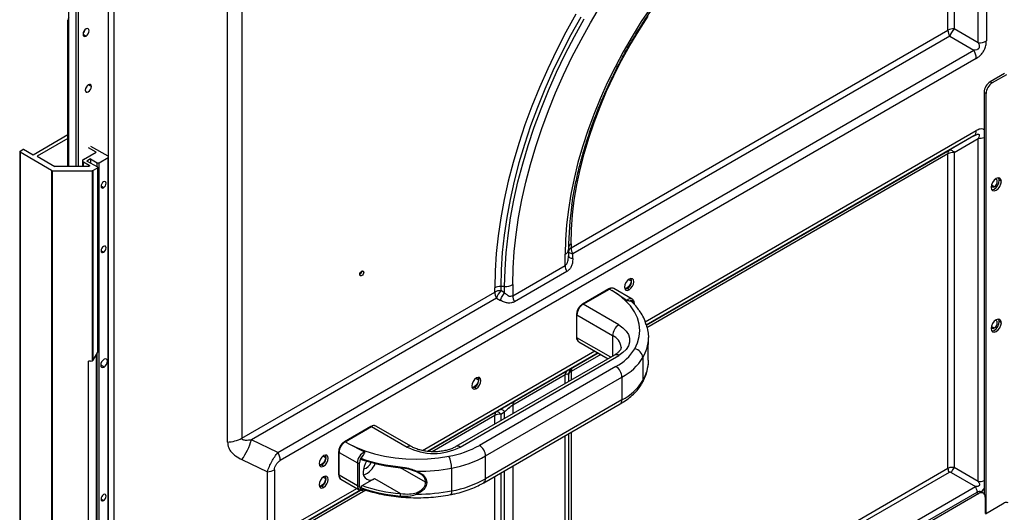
# Model space of a CAD drawing. Header units: millimetres. Extents: x 0 to 1118, y 0 to 864.
# Tile 169 of 256: x 865 to 922, y 638 to 666. Entities that reach past the tile are written whole.
import ezdxf

# ---------------------------------------------------------------- set-up
doc = ezdxf.new("R2010")
doc.units = ezdxf.units.MM

msp = doc.modelspace()

# ---------------------------------------------------------------- linework, layer by layer
at = {"color": 7, "linetype": 'Continuous', "lineweight": 25}
for p, q in [((920.5498, 690.4494), (920.5498, 665.2052)), ((920.0784, 665.0925), (920.0784, 690.3366)), ((918.3225, 665.8176), (918.3225, 679.4967)), ((918.676, 679.5812), (918.676, 665.9022)), ((867.47, 657.9376), (867.47, 671.4108)), ((876.6397, 642.0093), (876.6397, 667.9313)), ((877.4663, 668.1538), (877.4663, 642.2318)), ((867.4129, 657.9376), (867.4129, 666.409)), ((896.5183, 653.2303), (918.3225, 665.8176)), ((918.426, 665.4692), (896.6219, 652.8819)), ((918.426, 665.4692), (919.8284, 664.6594)), ((920.0784, 665.0925), (918.676, 665.9022)), ((879.5592, 641.4125), (919.8284, 664.6594)), ((919.9665, 664.1948), (879.6972, 640.9479)), ((921.592, 663.3173), (920.767, 662.8411)), ((921.7098, 663.2493), (920.8849, 662.7731)), ((920.8849, 662.7731), (920.767, 662.8411)), ((920.5313, 662.1607), (920.4135, 662.2287)), ((920.4135, 662.2287), (920.4135, 639.0197)), ((920.5313, 637.8822), (920.5313, 662.1607)), ((867.4129, 659.7677), (865.3917, 658.6009)), ((919.8284, 659.7135), (918.426, 658.9038)), ((919.858, 659.734), (919.9168, 659.7601)), ((867.4129, 659.5636), (865.6274, 658.5329)), ((918.676, 658.7594), (920.0784, 659.5691)), ((920.0784, 639.7243), (920.0784, 659.5691)), ((864.6189, 658.7948), (864.6189, 574.3101)), ((864.6434, 658.8288), (864.7966, 658.9173)), ((866.4574, 657.7136), (864.6434, 658.7608)), ((864.6434, 658.7608), (864.6434, 574.2761)), ((865.3917, 658.6009), (864.8437, 658.9173)), ((868.3085, 658.3458), (869.0392, 658.7676)), ((869.0392, 658.7676), (868.6032, 659.0193)), ((869.7345, 658.5295), (868.7446, 659.101)), ((918.3225, 640.4893), (918.3225, 658.6749)), ((918.676, 658.7594), (918.676, 640.534)), ((865.6274, 658.5329), (866.6586, 657.9376)), ((868.2597, 658.2778), (868.2597, 657.9376)), ((868.3085, 658.2097), (868.6377, 658.0197)), ((868.721, 658.3798), (868.5089, 658.2574)), ((869.1335, 657.8968), (868.5089, 658.2574)), ((868.721, 658.3798), (869.0981, 658.1621)), ((868.721, 658.3798), (868.721, 658.1349)), ((869.216, 658.1621), (869.7345, 658.4615)), ((869.216, 573.6774), (869.216, 658.1621)), ((869.7345, 573.9767), (869.7345, 658.4615)), ((869.7589, 574.0107), (869.7589, 658.4955)), ((866.4574, 657.7136), (866.4574, 573.2288)), ((866.5163, 657.6995), (868.8043, 657.6995)), ((866.5163, 573.2147), (866.5163, 657.6995)), ((868.5787, 657.9376), (866.6586, 657.9376)), ((868.8043, 657.6995), (868.8043, 646.6964)), ((869.1335, 657.8696), (868.8633, 657.7136)), ((868.8633, 646.7464), (868.8633, 657.7136)), ((869.1335, 647.2144), (869.1335, 657.8696)), ((869.1432, 647.2486), (869.1432, 657.8832)), ((921.4152, 657.0749), (921.2974, 657.143)), ((896.5183, 653.4695), (896.5183, 653.2303)), ((896.1766, 652.2166), (896.1766, 652.864)), ((896.3719, 653.1362), (896.3719, 652.7677)), ((896.6219, 652.6234), (896.6219, 652.8819)), ((896.3645, 652.6818), (896.3719, 652.7677)), ((896.3719, 652.7677), (896.3792, 652.7492)), ((893.1494, 650.469), (896.1766, 652.2166)), ((896.2801, 651.8681), (893.253, 650.1206)), ((877.4663, 642.2318), (892.1006, 650.6801)), ((892.1006, 650.6801), (892.1006, 650.9192)), ((892.678, 651.0038), (892.4542, 651.0038)), ((892.4542, 651.0038), (892.4542, 650.7646)), ((892.678, 650.6353), (892.4542, 650.7646)), ((892.678, 650.6353), (892.678, 651.0038)), ((893.1494, 651.1165), (893.1494, 650.469)), ((898.7061, 650.8609), (897.174, 649.9765)), ((897.2157, 649.9723), (898.7477, 650.8568)), ((898.7477, 650.8568), (898.8851, 650.7775)), ((899.746, 650.202), (898.8851, 650.7775)), ((900.0584, 650.2692), (898.9977, 650.8815)), ((899.8791, 650.8158), (899.7613, 650.8839)), ((892.2042, 650.3316), (878.0223, 642.1446)), ((892.2042, 650.3316), (892.428, 650.2023)), ((900.1864, 649.9542), (900.1864, 650.0063)), ((899.2781, 648.7817), (897.2157, 649.9723)), ((896.8377, 649.394), (896.8377, 648.0739)), ((896.8621, 649.36), (898.9245, 648.1694)), ((896.8621, 648.0399), (896.8621, 649.36)), ((921.4152, 648.9095), (921.2974, 648.9775)), ((896.9657, 647.811), (898.6667, 646.829)), ((868.8633, 646.7464), (869.1335, 647.2144)), ((868.7067, 646.6842), (868.6032, 646.6842)), ((868.6032, 628.9182), (868.6032, 646.6842)), ((868.7067, 646.6842), (868.8043, 646.6964)), ((869.0392, 647.0511), (869.0392, 628.7825)), ((899.0281, 647.0376), (889.8593, 641.7446)), ((890.1092, 641.7198), (899.2781, 647.0129)), ((900.6764, 646.8929), (900.6764, 645.5728)), ((899.1127, 646.3732), (891.2174, 641.8153)), ((893.253, 644.3718), (896.2801, 646.1193)), ((896.6219, 646.3165), (896.6219, 646.3165)), ((891.5709, 641.2029), (899.4663, 645.7608)), ((896.1766, 645.8904), (893.1494, 644.1429)), ((896.3719, 645.8835), (896.3719, 645.5042)), ((899.4663, 645.7608), (899.4663, 644.4407)), ((891.0403, 645.1009), (890.9224, 645.1689)), ((899.4663, 644.4407), (891.5709, 639.8828)), ((888.2228, 641.4678), (892.2042, 643.7662)), ((891.4673, 639.6539), (899.3627, 644.2118)), ((892.428, 643.8955), (892.2042, 643.7662)), ((892.4542, 643.6219), (892.678, 643.7511)), ((884.9411, 642.9145), (883.409, 642.0301)), ((883.4507, 642.026), (884.9827, 642.9104)), ((884.9827, 642.9104), (887.0451, 641.7198)), ((887.2951, 641.7446), (885.2327, 642.9352)), ((879.5592, 641.4125), (878.0223, 642.1446)), ((883.5881, 641.9466), (883.4507, 642.026)), ((896.3719, 642.4852), (896.3719, 627.3996)), ((883.5881, 641.9466), (884.5738, 641.4433)), ((877.4719, 640.9928), (878.9478, 640.2897)), ((883.0727, 641.4476), (883.0727, 640.1275)), ((883.0971, 641.4136), (884.1578, 640.8013)), ((883.0971, 640.0935), (883.0971, 641.4136)), ((891.5709, 639.8828), (891.5709, 641.2029)), ((879.3611, 640.401), (879.3611, 636.9306)), ((882.2014, 640.6107), (882.0836, 640.6788)), ((884.1578, 640.8013), (884.1578, 639.4812)), ((884.2756, 639.4812), (884.2756, 640.8013)), ((886.6395, 640.5825), (886.9255, 640.5415)), ((889.6099, 640.5043), (889.6099, 639.1842)), ((896.5183, 627.902), (918.3225, 640.4893)), ((920.0784, 639.7243), (918.676, 640.534)), ((878.9478, 636.8193), (878.9478, 640.2897)), ((884.1578, 639.4812), (883.0971, 640.0935)), ((883.2007, 639.8646), (884.2613, 639.2523)), ((884.4421, 639.4889), (885.1477, 639.8962)), ((885.1477, 639.8962), (886.651, 639.0284)), ((887.7466, 640.1958), (887.571, 640.2914)), ((918.3915, 640.257), (896.5873, 627.6697)), ((918.5094, 640.2453), (919.9117, 639.4356)), ((878.0223, 635.5792), (884.3418, 639.2274)), ((879.139, 615.898), (919.9117, 639.4356)), ((882.2014, 639.3859), (882.0836, 639.454)), ((920.001, 639.1002), (884.3982, 618.5472)), ((920.1189, 639.0322), (884.516, 618.4791)), ((920.001, 639.1002), (920.1189, 639.0322)), ((920.3688, 639.057), (920.251, 639.125)), ((920.4724, 638.828), (920.4724, 637.8754)), ((920.496, 637.8618), (921.5802, 638.4877))]:
    msp.add_line(p, q, dxfattribs=at)
at = {"color": 8, "linetype": 'Continuous', "lineweight": 25}
for p, q in [((867.8825, 657.9376), (867.8825, 672.7376)), ((868.0004, 672.7376), (868.0004, 657.9376)), ((870.072, 671.7234), (870.072, 567.4487)), ((869.762, 567.3382), (869.762, 671.64)), ((867.4129, 666.409), (867.47, 666.376)), ((868.285, 665.5857), (868.4617, 665.4836)), ((868.7664, 662.5648), (868.5896, 662.6669)), ((900.8138, 648.9621), (919.9665, 660.0187)), ((919.8284, 659.7135), (900.8722, 648.7703)), ((900.8722, 648.7702), (918.426, 658.9038)), ((918.3225, 658.6749), (900.9077, 648.6216)), ((868.3085, 657.9376), (868.3085, 658.2097)), ((868.6377, 657.9517), (868.6377, 658.0197)), ((869.0981, 657.9172), (869.0981, 658.1621)), ((921.0027, 656.7687), (920.8435, 656.8606)), ((869.4753, 656.7127), (869.3279, 656.7978)), ((869.4753, 652.9839), (869.3279, 653.0689)), ((884.5219, 651.8244), (884.4099, 651.8891)), ((899.8511, 651.4104), (899.997, 651.3261)), ((920.8435, 648.6952), (921.0027, 648.6033)), ((898.8132, 646.9136), (896.8621, 648.0399)), ((898.9245, 648.1694), (898.9245, 646.9778)), ((869.0981, 628.7485), (869.0981, 647.1532)), ((887.9176, 641.5173), (897.8927, 647.2758)), ((898.088, 647.1631), (888.2226, 641.4679)), ((896.6219, 646.3165), (898.0882, 647.163)), ((898.2346, 647.0784), (896.5183, 646.0876)), ((869.4988, 646.3427), (869.3044, 646.4549)), ((896.5183, 646.0876), (896.5183, 645.5888)), ((891.0122, 645.6954), (891.1581, 645.6112)), ((896.1766, 645.3915), (896.1766, 645.8904)), ((892.678, 643.3718), (892.678, 643.7511)), ((893.1494, 644.1429), (893.1494, 643.6439)), ((892.1006, 643.5373), (888.483, 641.4489)), ((892.1006, 643.0385), (892.1006, 643.5373)), ((892.4542, 643.6219), (892.4542, 643.2426)), ((896.1766, 626.8883), (896.1766, 642.3725)), ((896.5183, 642.5697), (896.5183, 627.902)), ((882.1734, 641.2053), (882.3193, 641.121)), ((888.1044, 639.6862), (886.6507, 640.5254)), ((892.678, 625.2672), (892.678, 640.3528)), ((893.1494, 640.6249), (893.1494, 625.1407)), ((882.1734, 639.9804), (882.3193, 639.8962)), ((892.1006, 625.3517), (892.1006, 640.0195)), ((892.4542, 640.2236), (892.4542, 625.3964)), ((884.645, 639.2333), (877.4663, 635.0891)), ((884.3417, 639.2275), (879.5592, 636.4666)), ((879.6972, 636.7718), (884.1277, 639.3294)), ((869.4753, 638.6264), (869.3279, 638.7114))]:
    msp.add_line(p, q, dxfattribs=at)
at = {"color": 7, "linetype": 'Continuous', "lineweight": 25, "flags": 128}
for points in [[(893.1494, 651.1165), (893.1705, 652.057), (893.2336, 653.0192), (893.3386, 654.0006), (893.4851, 654.9983), (893.6728, 656.0097), (893.9013, 657.032), (894.1697, 658.0624), (894.4775, 659.098), (894.8237, 660.1361), (895.2074, 661.1737), (895.6276, 662.2081), (896.0831, 663.2365), (896.5727, 664.2558), (897.095, 665.2635), (897.6486, 666.2567), (898.2319, 667.2328)], [(901.1452, 667.1568), (900.5824, 666.318), (900.0465, 665.4579), (899.5391, 664.5792), (899.0622, 663.6849), (898.6172, 662.7781), (898.2057, 661.8619), (897.829, 660.9393), (897.4885, 660.0135), (897.1853, 659.0876), (896.9204, 658.1647), (896.6947, 657.248), (896.5091, 656.3406), (896.364, 655.4454), (896.26, 654.5656), (896.1975, 653.7042), (896.1766, 652.864)], [(896.8034, 666.7447), (896.2248, 665.7066), (895.6788, 664.6533), (895.1671, 663.5878), (894.691, 662.5129), (894.2518, 661.4317), (893.8507, 660.3471), (893.4888, 659.262), (893.1671, 658.1795), (892.8865, 657.1024), (892.6477, 656.0339), (892.4515, 654.9767), (892.2983, 653.9338), (892.1886, 652.9081), (892.1226, 651.9023), (892.1006, 650.9192)], [(897.0837, 666.5829), (896.5141, 665.5609), (895.9767, 664.524), (895.4729, 663.475), (895.0042, 662.4169), (894.5718, 661.3525), (894.177, 660.2848), (893.8207, 659.2166), (893.504, 658.151), (893.2278, 657.0907), (892.9928, 656.0388), (892.7996, 654.9981), (892.6488, 653.9714), (892.5408, 652.9617), (892.4758, 651.9715), (892.4542, 651.0038)], [(896.5183, 653.4695), (896.5395, 654.2932), (896.6032, 655.1385), (896.7089, 656.0022), (896.8565, 656.8811), (897.0453, 657.7721), (897.2746, 658.672), (897.5437, 659.5773), (897.8514, 660.4849), (898.1968, 661.3914), (898.5785, 662.2936), (898.9952, 663.188), (899.4453, 664.0715), (899.9272, 664.9408), (900.4391, 665.7928), (900.9792, 666.6244)], [(892.678, 651.0038), (892.6995, 651.9647), (892.764, 652.9478), (892.8713, 653.9504), (893.021, 654.9698), (893.2128, 656.0031), (893.4462, 657.0476), (893.7204, 658.1004), (894.0349, 659.1585), (894.3886, 660.2191), (894.7807, 661.2793), (895.21, 662.3361), (895.6754, 663.3867), (896.1756, 664.4282), (896.7092, 665.4578), (897.2748, 666.4726)], [(868.4617, 665.8919), (868.3941, 665.8373), (868.3367, 665.76), (868.2984, 665.6716), (868.285, 665.5857), (868.2984, 665.5154), (868.3367, 665.4713), (868.3941, 665.4601), (868.4617, 665.4836)], [(868.3856, 665.828), (868.351, 665.7517), (868.3022, 665.6836)], [(868.4617, 665.4836), (868.5294, 665.5382), (868.5867, 665.6156), (868.6251, 665.7039), (868.6385, 665.7898), (868.6251, 665.8602), (868.5867, 665.9043), (868.5294, 665.9154), (868.4617, 665.8919)], [(868.7664, 662.5648), (868.7529, 662.6352), (868.7146, 662.6793), (868.6573, 662.6904), (868.5896, 662.6669), (868.522, 662.6123), (868.4646, 662.535), (868.4263, 662.4466), (868.4128, 662.3607)], [(868.4128, 662.3607), (868.4263, 662.2904), (868.4646, 662.2463), (868.522, 662.2351), (868.5896, 662.2587), (868.6573, 662.3132), (868.7146, 662.3906), (868.7529, 662.4789), (868.7664, 662.5648)], [(868.5135, 662.603), (868.4789, 662.5267), (868.4301, 662.4586)], [(918.426, 658.9038), (918.447, 658.911), (918.4719, 658.9106), (918.5003, 658.9027), (918.5317, 658.8874), (918.5656, 658.865), (918.6013, 658.8359), (918.6384, 658.8005), (918.676, 658.7594)], [(868.6377, 658.0197), (868.6522, 658.0084), (868.6605, 657.9951), (868.6617, 657.981), (868.6557, 657.9673), (868.6432, 657.9552), (868.625, 657.9457), (868.6029, 657.9397), (868.5787, 657.9376)], [(869.4753, 657.053), (869.4189, 657.0075), (869.3711, 656.943), (869.3392, 656.8694), (869.3279, 656.7978), (869.3392, 656.7392), (869.3711, 656.7024), (869.4189, 656.6931), (869.4753, 656.7127)], [(869.4753, 656.7127), (869.5316, 656.7582), (869.5794, 656.8227), (869.6114, 656.8963), (869.6226, 656.9679), (869.6114, 657.0265), (869.5794, 657.0633), (869.5316, 657.0726), (869.4753, 657.053)], [(921.4152, 657.0749), (921.3928, 657.1922), (921.3289, 657.2657), (921.2333, 657.2843), (921.1206, 657.2451), (921.0078, 657.1541), (920.9123, 657.0251), (920.8484, 656.8779), (920.826, 656.7348)], [(920.826, 656.7348), (920.8484, 656.6175), (920.9123, 656.544), (921.0078, 656.5254), (921.1206, 656.5646), (921.2333, 656.6556), (921.3289, 656.7845), (921.3928, 656.9318), (921.4152, 657.0749)], [(920.8619, 656.5927), (920.89, 656.5935), (921.0027, 656.6326), (921.1155, 656.7236), (921.2111, 656.8526), (921.2749, 656.9998), (921.2974, 657.143)], [(921.0027, 656.7687), (921.0704, 656.8233), (921.1277, 656.9007), (921.1661, 656.989), (921.1795, 657.0749), (921.1661, 657.1453), (921.1277, 657.1894), (921.0704, 657.2005), (921.054, 657.1978)], [(921.2974, 657.143), (921.2749, 657.2602), (921.2615, 657.285)], [(920.8336, 656.816), (920.8394, 656.8005), (920.8777, 656.7564), (920.9351, 656.7452), (921.0027, 656.7687)], [(869.4753, 653.3241), (869.4189, 653.2786), (869.3711, 653.2141), (869.3392, 653.1405), (869.3279, 653.0689), (869.3392, 653.0103), (869.3711, 652.9736), (869.4189, 652.9643), (869.4753, 652.9839)], [(869.4753, 652.9839), (869.5316, 653.0294), (869.5794, 653.0938), (869.6114, 653.1674), (869.6226, 653.239), (869.6114, 653.2976), (869.5794, 653.3344), (869.5316, 653.3437), (869.4753, 653.3241)], [(896.6219, 652.8819), (896.5675, 652.894), (896.5183, 652.9084), (896.4752, 652.9247), (896.4388, 652.9429), (896.4099, 652.9624), (896.3889, 652.9831), (896.3761, 653.0045), (896.3719, 653.0262)], [(884.298, 651.6952), (884.3065, 651.7496), (884.3308, 651.8055), (884.3671, 651.8545), (884.41, 651.8891), (884.4528, 651.904), (884.4891, 651.8969), (884.5134, 651.869), (884.5219, 651.8244)], [(884.5219, 651.8244), (884.5134, 651.77), (884.4891, 651.7141), (884.4528, 651.6651), (884.41, 651.6305), (884.3671, 651.6156), (884.3308, 651.6227), (884.3065, 651.6506), (884.298, 651.6952)], [(899.8791, 651.4282), (899.7776, 651.3464), (899.6916, 651.2303), (899.6341, 651.0978), (899.6139, 650.969), (899.6341, 650.8634), (899.6916, 650.7973), (899.7776, 650.7806), (899.8791, 650.8158)], [(899.997, 651.3261), (899.979, 651.2116), (899.9279, 651.0938), (899.8514, 650.9907), (899.7613, 650.9179), (899.6711, 650.8865), (899.6245, 650.8894)], [(899.8791, 650.8158), (899.9806, 650.8977), (900.0666, 651.0138), (900.1241, 651.1463), (900.1443, 651.2751), (900.1241, 651.3806), (900.0666, 651.4468), (899.9806, 651.4635), (899.8791, 651.4282)], [(899.9532, 651.4588), (899.979, 651.4199), (899.997, 651.3261)], [(900.2018, 647.3921), (900.3679, 647.7436), (900.4672, 648.1034), (900.4985, 648.4672), (900.4616, 648.8309), (900.3569, 649.1902), (900.1855, 649.5409), (899.9495, 649.8788), (899.6517, 650.2), (899.2955, 650.5007), (898.8851, 650.7775)], [(899.7613, 650.8839), (899.6598, 650.8486), (899.6422, 650.8477)], [(900.1619, 649.9723), (900.158, 650.0258), (900.1461, 650.0732), (900.1267, 650.1133), (900.1002, 650.145), (900.0675, 650.1674), (900.0293, 650.1799), (899.9868, 650.1822), (899.941, 650.1741)], [(921.4152, 648.9095), (921.3928, 649.0268), (921.3289, 649.1003), (921.2333, 649.1188), (921.1206, 649.0797), (921.0078, 648.9887), (920.9123, 648.8597), (920.8484, 648.7125), (920.826, 648.5693)], [(920.826, 648.5693), (920.8484, 648.4521), (920.9123, 648.3786), (921.0078, 648.36), (921.1206, 648.3992), (921.2333, 648.4902), (921.3289, 648.6191), (921.3928, 648.7664), (921.4152, 648.9095)], [(920.8619, 648.4273), (920.89, 648.428), (921.0027, 648.4672), (921.1155, 648.5582), (921.2111, 648.6872), (921.2749, 648.8344), (921.2974, 648.9775)], [(921.0027, 648.6033), (921.0704, 648.6579), (921.1277, 648.7353), (921.1661, 648.8236), (921.1795, 648.9095), (921.1661, 648.9799), (921.1277, 649.024), (921.0704, 649.0351), (921.054, 649.0324)], [(921.2974, 648.9775), (921.2749, 649.0948), (921.2615, 649.1196)], [(899.2781, 648.7818), (899.5208, 648.6147), (899.7097, 648.4259), (899.8388, 648.221), (899.9044, 648.0063), (899.9044, 647.7883), (899.8388, 647.5736), (899.7097, 647.3687), (899.5208, 647.1799), (899.2781, 647.0129)], [(920.8336, 648.6506), (920.8394, 648.6351), (920.8777, 648.591), (920.9351, 648.5798), (921.0027, 648.6033)], [(869.4988, 646.7918), (869.4244, 646.7317), (869.3613, 646.6466), (869.3192, 646.5494), (869.3044, 646.455), (869.3192, 646.3776), (869.3613, 646.3291), (869.4244, 646.3168), (869.4988, 646.3427)], [(869.4988, 646.3427), (869.5732, 646.4027), (869.6363, 646.4878), (869.6785, 646.585), (869.6933, 646.6795), (869.6785, 646.7569), (869.6363, 646.8054), (869.5732, 646.8176), (869.4988, 646.7918)], [(891.0403, 645.7133), (890.9388, 645.6314), (890.8528, 645.5154), (890.7953, 645.3828), (890.7751, 645.254), (890.7953, 645.1485), (890.8528, 645.0823), (890.9388, 645.0656), (891.0403, 645.1009)], [(891.1581, 645.6112), (891.1402, 645.4967), (891.0891, 645.3789), (891.0126, 645.2757), (890.9224, 645.2029), (890.8322, 645.1716), (890.7857, 645.1745)], [(891.0403, 645.1009), (891.1417, 645.1828), (891.2278, 645.2988), (891.2852, 645.4313), (891.3054, 645.5602), (891.2852, 645.6657), (891.2278, 645.7318), (891.1417, 645.7486), (891.0403, 645.7133)], [(891.1144, 645.7439), (891.1402, 645.705), (891.1581, 645.6112)], [(890.9224, 645.1689), (890.8209, 645.1336), (890.8034, 645.1328)], [(892.2042, 643.7662), (892.2251, 643.7734), (892.25, 643.773), (892.2784, 643.7652), (892.3098, 643.7499), (892.3437, 643.7275), (892.3795, 643.6983), (892.4165, 643.6629), (892.4542, 643.6219)], [(883.5881, 641.9466), (884.0675, 641.7097), (884.5885, 641.5041), (885.1449, 641.3322), (885.7302, 641.1959), (886.3376, 641.097), (886.9599, 641.0365), (887.59, 641.0152), (888.2203, 641.0334), (888.8435, 641.0907), (889.4524, 641.1865)], [(882.2014, 641.2231), (882.1, 641.1413), (882.0139, 641.0252), (881.9565, 640.8927), (881.9363, 640.7639), (881.9565, 640.6583), (882.0139, 640.5922), (882.1, 640.5755), (882.2014, 640.6107)], [(882.3193, 641.121), (882.3013, 641.0065), (882.2502, 640.8887), (882.1738, 640.7856), (882.0836, 640.7128), (881.9934, 640.6814), (881.9468, 640.6843)], [(882.2014, 640.6107), (882.3029, 640.6926), (882.3889, 640.8087), (882.4464, 640.9412), (882.4666, 641.07), (882.4464, 641.1755), (882.3889, 641.2417), (882.3029, 641.2584), (882.2014, 641.2231)], [(882.2755, 641.2537), (882.3013, 641.2148), (882.3193, 641.121)], [(882.0836, 640.6788), (881.9821, 640.6435), (881.9645, 640.6426)], [(882.2014, 639.9983), (882.1, 639.9164), (882.0139, 639.8004), (881.9565, 639.6679), (881.9363, 639.5391), (881.9565, 639.4335), (882.0139, 639.3674), (882.1, 639.3507), (882.2014, 639.3859)], [(882.3193, 639.8962), (882.3013, 639.7817), (882.2502, 639.6639), (882.1738, 639.5608), (882.0836, 639.488), (881.9934, 639.4566), (881.9468, 639.4595)], [(882.2014, 639.3859), (882.3029, 639.4678), (882.3889, 639.5839), (882.4464, 639.7164), (882.4666, 639.8452), (882.4464, 639.9507), (882.3889, 640.0169), (882.3029, 640.0336), (882.2014, 639.9983)], [(882.2755, 640.0289), (882.3013, 639.99), (882.3193, 639.8962)], [(882.0836, 639.454), (881.9821, 639.4187), (881.9622, 639.4179)], [(884.2756, 639.4812), (884.2796, 639.4277), (884.2915, 639.3803), (884.3109, 639.3402), (884.3373, 639.3085), (884.3701, 639.2861), (884.4082, 639.2736), (884.4508, 639.2713), (884.4966, 639.2794)], [(869.4753, 638.9666), (869.4189, 638.9211), (869.3711, 638.8566), (869.3392, 638.783), (869.3279, 638.7114), (869.3392, 638.6528), (869.3711, 638.616), (869.4189, 638.6068), (869.4753, 638.6264)], [(869.4753, 638.6264), (869.5316, 638.6718), (869.5794, 638.7363), (869.6114, 638.8099), (869.6226, 638.8815), (869.6114, 638.9401), (869.5794, 638.9769), (869.5316, 638.9862), (869.4753, 638.9666)]]:
    msp.add_lwpolyline(points, dxfattribs=at)
at = {"color": 8, "linetype": 'Continuous', "lineweight": 25, "flags": 128}
msp.add_lwpolyline([(889.6099, 639.1842), (889.6069, 639.1098), (889.5979, 639.0488), (889.5833, 639.0036), (889.5638, 638.9758), (889.5465, 638.9671)], dxfattribs=at)
at = {"color": 7, "linetype": 'Continuous', "lineweight": 25}
for centre, radius, start, end in [((867.6685, 666.3971), 0.2559, 140.84809, 177.33499), ((918.6616, 665.1809), 0.7215, 88.8559, 118.04024), ((919.0435, 665.8423), 0.7214, 181.9565, 211.14373), ((919.7404, 664.999), 1.3959, 139.68312, 160.31688), ((920.0976, 666.0542), 0.9619, 268.8559, 298.04024), ((919.0052, 664.162), 0.9619, 1.9565, 31.14373), ((921.1811, 662.1938), 0.7684, 122.60548, 177.39452), ((921.2989, 662.1258), 0.7684, 122.60548, 177.39452), ((919.6327, 659.9859), 0.3354, 305.69804, 5.62038), ((864.6563, 658.7948), 0.0364, 110.78342, 249.21658), ((864.8201, 658.8718), 0.0512, 62.60967, 117.39033), ((918.5728, 658.6995), 0.2515, 125.69804, 185.62038), ((918.6616, 658.0381), 0.7215, 88.8559, 118.04024), ((868.3343, 658.2778), 0.0728, 110.78342, 249.21658), ((869.1571, 658.2758), 0.1281, 242.60967, 297.39033), ((869.7216, 658.4955), 0.0364, 290.78342, 69.21658), ((866.5139, 657.8197), 0.1202, 241.95976, 271.1441), ((868.8067, 657.8197), 0.1202, 268.8559, 298.04024), ((869.1283, 657.8832), 0.0146, 290.78342, 69.21658), ((914.8092, 653.0614), 18.4375, 171.62064, 179.76779), ((896.0382, 653.1694), 0.3353, 294.37468, 354.30519), ((896.6221, 653.0013), 0.2515, 114.37466, 174.3052), ((897.2393, 653.255), 0.7214, 181.9565, 211.14373), ((884.1581, 651.9052), 0.2467, 304.61534, 355.39004), ((896.8976, 652.2412), 0.7214, 181.9565, 211.14373), ((899.5447, 651.3109), 0.4788, 296.89667, 18.70092), ((892.4398, 650.2824), 0.7215, 88.8559, 118.04024), ((892.4398, 650.0433), 0.7215, 88.8559, 118.04024), ((892.8216, 650.7047), 0.7214, 181.9565, 211.14373), ((893.5185, 649.8614), 1.3959, 139.68312, 160.31689), ((892.6972, 651.9655), 0.9619, 268.85597, 298.04022), ((893.8704, 650.4937), 0.7214, 181.9565, 211.14373), ((897.6297, 649.325), 0.7684, 122.60548, 177.39452), ((898.3957, 648.0978), 2.5671, 15.76869, 34.34417), ((899.6921, 648.1344), 0.7684, 122.60548, 177.39452), ((898.6982, 648.0671), 2.3005, 329.3071, 359.57201), ((897.7431, 648.9287), 2.8995, 298.18964, 327.99603), ((900.1172, 646.8364), 0.562, 5.76539, 81.33968), ((897.9444, 648.6003), 3.2217, 298.18974, 327.99518), ((898.6982, 646.747), 2.3005, 329.3071, 359.57201), ((896.4269, 645.915), 0.2515, 125.69804, 185.62038), ((896.8719, 645.8835), 0.5, 120, 180.00004), ((896.6221, 645.8585), 0.2515, 114.37468, 174.30521), ((896.7686, 646.1122), 0.2515, 125.69808, 185.6203), ((898.6987, 645.7259), 0.7684, 2.60548, 57.39452), ((890.7058, 645.5959), 0.4788, 296.89667, 18.70092), ((897.9444, 647.2803), 3.2217, 298.18974, 327.99518), ((893.3998, 644.1675), 0.2515, 125.69804, 185.62038), ((892.3509, 643.562), 0.2515, 125.69804, 185.62038), ((892.4398, 642.9006), 0.7215, 88.85589, 118.04026), ((876.5805, 643.8759), 1.8675, 271.81694, 298.31607), ((874.7668, 642.9931), 3.3643, 323.51932, 345.39219), ((883.8647, 641.3787), 0.7684, 122.60548, 177.39452), ((888.5772, 644.6605), 3.3158, 242.48054, 297.51946), ((888.4503, 646.7915), 5.6939, 280.13688, 299.0769), ((890.8033, 641.168), 0.7684, 2.60548, 57.39452), ((878.7359, 640.915), 0.9619, 1.9565, 31.14373), ((881.867, 641.1058), 0.4788, 296.89667, 18.70092), ((884.8987, 640.777), 0.7414, 115.99762, 178.11885), ((884.9278, 640.7679), 0.653, 131.32378, 177.06484), ((887.4609, 650.1141), 9.5669, 251.26558, 265.07449), ((887.4645, 649.9553), 9.4649, 251.37798, 265.06922), ((885.8202, 640.2255), 1.3214, 149.01159, 178.04915), ((888.0272, 640.4983), 1.5827, 0.21644, 25.77458), ((888.4964, 646.732), 6.3265, 280.13735, 299.07694), ((878.9182, 641.223), 0.9337, 271.81694, 298.31607), ((884.2167, 640.915), 0.1281, 242.60967, 297.39033), ((884.4045, 641.0398), 0.5905, 281.11597, 338.95257), ((884.0453, 641.2556), 1.249, 292.28628, 336.91508), ((887.6288, 650.9604), 10.6421, 269.87513, 280.72862), ((918.8031, 640.5057), 0.4809, 181.9565, 211.14373), ((919.3856, 639.9319), 0.9306, 139.68312, 160.31687), ((881.867, 639.881), 0.4788, 296.89667, 18.70092), ((884.8947, 640.2064), 0.4003, 170.78596, 309.20328), ((888.4964, 645.4119), 6.3265, 280.13735, 299.07694), ((884.2167, 639.5949), 0.1281, 242.60967, 297.39033), ((887.4609, 648.4184), 9.5669, 251.26558, 265.07449), ((887.4645, 648.4583), 9.4649, 251.37798, 265.06922), ((887.6288, 649.6404), 10.6421, 269.87513, 280.72862), ((887.1602, 638.9128), 0.5222, 167.20983, 179.99567), ((886.8205, 638.91), 0.1825, 179.11344, 187.28696), ((920.1475, 638.8958), 0.2515, 65.69288, 125.61758), ((920.2569, 638.863), 0.2184, 350.78596, 129.20329), ((921.6981, 638.2603), 0.2562, 62.60967, 117.39033)]:
    msp.add_arc(centre, radius, start, end, dxfattribs=at)
at = {"color": 8, "linetype": 'Continuous', "lineweight": 25}
for centre, radius, start, end in [((920.0858, 660.6242), 1.0551, 269.59792, 288.09227), ((896.6261, 653.2357), 0.2574, 114.7521, 170.08719), ((898.7234, 650.8237), 0.0411, 53.70584, 114.9837), ((898.8942, 650.6523), 0.2515, 65.69288, 125.61758), ((899.9525, 650.0017), 0.2878, 68.41283, 135.87136), ((900.1465, 650.0091), 0.0399, 292.73768, 355.95715), ((897.1915, 649.9405), 0.04, 52.74657, 115.96025), ((896.8794, 649.3981), 0.0419, 185.70782, 245.62329), ((896.8776, 648.0767), 0.04, 184.05987, 247.26027), ((897.1071, 648.0129), 0.2465, 173.70115, 234.98667), ((898.578, 647.4052), 0.839, 5.87363, 65.60974), ((899.1316, 646.8084), 0.2515, 54.38242, 114.30712), ((900.3637, 645.5695), 0.3127, 330.31441, 0.61173), ((899.2285, 644.4104), 0.2398, 304.05635, 7.25583), ((884.9583, 642.8763), 0.0419, 54.38242, 114.30712), ((885.1292, 642.706), 0.2515, 65.69288, 125.61758), ((883.4265, 641.9942), 0.04, 52.74656, 115.96025), ((887.1918, 641.5149), 0.252, 66.06566, 125.58503), ((889.9626, 641.515), 0.2519, 54.40719, 114.02335), ((883.1144, 641.4518), 0.0419, 185.70782, 245.62329), ((883.1125, 640.1304), 0.04, 184.05987, 247.26027), ((883.3421, 640.0665), 0.2465, 173.70115, 234.98667), ((891.3206, 639.8582), 0.2516, 305.70681, 5.61961), ((920.0858, 640.7794), 1.0551, 269.59795, 288.09227), ((884.4037, 639.4545), 0.2474, 173.79544, 234.5804), ((919.0024, 638.902), 1.0544, 11.80669, 30.40533)]:
    msp.add_arc(centre, radius, start, end, dxfattribs=at)
at = {"color": 7, "linetype": 'Continuous', "lineweight": 25}
for points, knots in [([(896.5704, 655.7275), (896.5786, 655.7902), (896.6222, 656.1232), (896.7366, 656.7407), (896.9147, 657.5774), (897.1308, 658.4241), (897.3806, 659.2766), (897.6643, 660.1325), (897.9809, 660.989), (898.3295, 661.8433), (898.7089, 662.6926), (899.118, 663.5343), (899.5556, 664.3656), (900.0202, 665.1839), (900.5103, 665.9865), (901.0243, 666.7708), (901.5607, 667.5344), (902.1177, 668.2749), (902.6933, 668.9898), (903.2859, 669.6768), (903.8932, 670.3342), (904.5138, 670.9582), (905.0725, 671.486), (905.4271, 671.7898), (905.568, 671.9104)], [0, 0, 0, 0, 0.0110894, 0.0588454, 0.1066276, 0.1544355, 0.2022676, 0.250122, 0.297996, 0.3458868, 0.3937913, 0.4417065, 0.489629, 0.5375556, 0.5854831, 0.6334072, 0.6813243, 0.7292312, 0.7771245, 0.825001, 0.8728575, 0.9206908, 0.9684982, 1, 1, 1, 1]), ([(920.0784, 665.0925), (920.1023, 665.0405), (920.1366, 664.9658), (920.1407, 664.8624), (920.1283, 664.8096), (920.111, 664.775), (920.0867, 664.7456), (920.0468, 664.7132), (919.9594, 664.6717), (919.8822, 664.6645), (919.8284, 664.6594)], [0, 0, 0, 0, 0.2800946, 0.4025532, 0.4591687, 0.5121777, 0.5640136, 0.6198063, 0.7349015, 1, 1, 1, 1]), ([(919.9665, 664.1948), (920.0276, 664.2343), (920.1446, 664.3099), (920.3051, 664.4783), (920.4394, 664.6884), (920.5342, 664.9462), (920.5444, 665.1148), (920.5498, 665.2052)], [0, 0, 0, 0, 0.1964277, 0.3762728, 0.5481735, 0.7578623, 1, 1, 1, 1]), ([(919.8284, 659.7135), (919.8854, 659.7445), (919.9673, 659.7891), (920.0588, 659.8109), (920.0983, 659.8089), (920.1196, 659.7997), (920.133, 659.7836), (920.141, 659.7543), (920.1333, 659.6844), (920.101, 659.6165), (920.0784, 659.5691)], [0, 0, 0, 0, 0.2800947, 0.4025535, 0.4591688, 0.5121779, 0.5640137, 0.6198065, 0.7349017, 1, 1, 1, 1]), ([(896.6219, 652.6234), (896.616, 652.5325), (896.6055, 652.3669), (896.5412, 652.15), (896.4319, 651.9826), (896.3318, 651.9071), (896.2801, 651.8681)], [0, 0, 0, 0, 0.2953277, 0.5381788, 0.7617918, 1, 1, 1, 1]), ([(892.678, 650.6353), (892.7302, 650.5904), (892.8153, 650.5171), (892.9317, 650.4465), (893.0476, 650.4384), (893.1124, 650.4579), (893.1494, 650.469)], [0, 0, 0, 0, 0.3620792, 0.5911611, 0.7666904, 1, 1, 1, 1]), ([(899.0024, 650.8773), (898.9703, 650.8918), (898.9055, 650.9209), (898.8001, 650.9073), (898.7352, 650.8753), (898.7061, 650.8609)], [0, 0, 0, 0, 0.3519009, 0.7085723, 1, 1, 1, 1]), ([(893.253, 650.1206), (893.1935, 650.0951), (893.0785, 650.0459), (892.8794, 650.0351), (892.6595, 650.0889), (892.5103, 650.162), (892.428, 650.2023)], [0, 0, 0, 0, 0.2383473, 0.4604983, 0.7027107, 1, 1, 1, 1]), ([(899.746, 650.202), (899.7476, 650.2009), (899.7509, 650.1986), (899.7603, 650.1947), (899.7756, 650.1911), (899.7971, 650.1885), (899.8346, 650.186), (899.8876, 650.1839), (899.9219, 650.1776), (899.941, 650.1741)], [0, 0, 0, 0, 0.0296609, 0.060486, 0.1307889, 0.218873, 0.3278131, 0.6255509, 1, 1, 1, 1]), ([(899.941, 650.1741), (899.9634, 650.1676), (899.993, 650.1589), (900.0131, 650.135), (900.018, 650.1292)], [0, 0, 0, 0, 0.7563215, 1, 1, 1, 1]), ([(900.5104, 649.5428), (900.4698, 649.6041), (900.3556, 649.7765), (900.1882, 649.9716), (900.0493, 650.0982), (900.0167, 650.1279)], [0, 0, 0, 0, 0.29722558, 0.83501737, 1, 1, 1, 1]), ([(900.1864, 650.0063), (900.1852, 650.0314), (900.1821, 650.0984), (900.146, 650.1878), (900.0979, 650.2539), (900.0617, 650.2655), (900.0585, 650.2666)], [0, 0, 0, 0, 0.2280373, 0.6082562, 0.9651498, 1, 1, 1, 1]), ([(897.174, 649.9765), (897.1525, 649.9627), (897.0909, 649.9232), (896.9975, 649.8272), (896.9092, 649.6891), (896.8494, 649.5376), (896.8416, 649.4416), (896.8377, 649.394)], [0, 0, 0, 0, 0.1187357, 0.3398889, 0.5606683, 0.7822244, 1, 1, 1, 1]), ([(900.8662, 648.7955), (900.9026, 648.6714), (900.9634, 648.4639), (900.9885, 648.1686), (900.9986, 648.0499)], [0, 0, 0, 0, 0.5979686, 1, 1, 1, 1]), ([(896.8377, 648.0739), (896.8389, 648.0488), (896.8419, 647.9817), (896.8782, 647.8927), (896.9248, 647.8271), (896.9593, 647.8158), (896.961, 647.8152)], [0, 0, 0, 0, 0.2319179, 0.6186071, 0.9815741, 1, 1, 1, 1]), ([(900.9742, 647.0637), (900.9748, 647.1273), (900.976, 647.2594), (900.9845, 647.5019), (900.9955, 647.7767), (900.9975, 647.9542), (900.9986, 648.0499)], [0, 0, 0, 0, 0.21169, 0.4403041, 0.6980216, 1, 1, 1, 1]), ([(869.1335, 647.2144), (869.1369, 647.2216), (869.1413, 647.2309), (869.1428, 647.2415), (869.1431, 647.2448), (869.1433, 647.2483), (869.1432, 647.2534), (869.1417, 647.2597), (869.1386, 647.2652), (869.1352, 647.2676), (869.1335, 647.2689)], [0, 0, 0, 0, 0.36929487, 0.4751867, 0.50823786, 0.52802475, 0.64340255, 0.75805043, 0.87574957, 1, 1, 1, 1]), ([(899.4097, 647.4893), (899.4097, 647.4706), (899.4097, 647.431), (899.3791, 647.3548), (899.3103, 647.2555), (899.1984, 647.1455), (899.084, 647.0731), (899.0281, 647.0376)], [0, 0, 0, 0, 0.1882502, 0.3979172, 0.5929047, 0.8007347, 1, 1, 1, 1]), ([(868.8043, 646.6964), (868.8145, 646.7003), (868.8351, 646.7081), (868.8488, 646.7255), (868.8557, 646.7343)], [0, 0, 0, 0, 0.49671642, 1, 1, 1, 1]), ([(868.8557, 646.7343), (868.8572, 646.7365), (868.8598, 646.7405), (868.8622, 646.7446), (868.8633, 646.7464)], [0, 0, 0, 0, 0.5599717, 1, 1, 1, 1]), ([(900.6353, 645.4145), (900.6704, 645.4788), (900.7676, 645.657), (900.8874, 645.9597), (900.9714, 646.3207), (901.0056, 646.5847), (900.9961, 646.7257), (900.9948, 646.7462)], [0, 0, 0, 0, 0.1526829, 0.4238359, 0.6914284, 0.9551862, 1, 1, 1, 1]), ([(900.9946, 646.7238), (900.9943, 646.7229), (900.9928, 646.7179), (900.9843, 646.7751), (900.976, 646.8896), (900.9748, 647.0072), (900.9742, 647.0637)], [0, 0, 0, 0, 0.0770225, 0.4177982, 0.7200681, 1, 1, 1, 1]), ([(896.2801, 646.1193), (896.332, 646.1492), (896.432, 646.207), (896.541, 646.2699), (896.6044, 646.3065), (896.6156, 646.313), (896.6219, 646.3165)], [0, 0, 0, 0, 0.2383473, 0.4604983, 0.7027107, 1, 1, 1, 1]), ([(896.3719, 645.8835), (896.3685, 645.9002), (896.3631, 645.9276), (896.3247, 645.9532), (896.2664, 645.9281), (896.2092, 645.9041), (896.1766, 645.8904)], [0, 0, 0, 0, 0.36207919, 0.59116116, 0.76669038, 1, 1, 1, 1]), ([(899.3627, 644.2118), (899.4292, 644.2515), (899.6207, 644.3659), (899.9087, 644.575), (900.2084, 644.8457), (900.4543, 645.1256), (900.5778, 645.3228), (900.6353, 645.4145)], [0, 0, 0, 0, 0.1209185, 0.3486108, 0.5763834, 0.80281, 1, 1, 1, 1]), ([(892.978, 644.213), (893.0091, 644.231), (893.1075, 644.2878), (893.1939, 644.3377), (893.253, 644.3718)], [0, 0, 0, 0, 0.316472, 1, 1, 1, 1]), ([(892.978, 644.213), (892.9336, 644.1874), (892.8188, 644.1212), (892.6328, 644.0131), (892.5064, 643.9373), (892.444, 643.9)], [0, 0, 0, 0, 0.2422208, 0.6262514, 1, 1, 1, 1]), ([(893.1494, 644.1429), (893.1124, 644.1162), (893.0487, 644.0702), (892.9338, 643.9973), (892.8183, 643.881), (892.7318, 643.8009), (892.678, 643.7511)], [0, 0, 0, 0, 0.2336523, 0.4024619, 0.6287149, 1, 1, 1, 1]), ([(885.2374, 642.9309), (885.2052, 642.9454), (885.1405, 642.9745), (885.0351, 642.9609), (884.9702, 642.9289), (884.9411, 642.9145)], [0, 0, 0, 0, 0.3519009, 0.7085723, 1, 1, 1, 1]), ([(877.4663, 642.2318), (877.4677, 642.222), (877.4704, 642.203), (877.4914, 642.1695), (877.539, 642.1452), (877.616, 642.125), (877.7754, 642.115), (877.9173, 642.132), (878.0223, 642.1446)], [0, 0, 0, 0, 0.049162, 0.0950867, 0.2110851, 0.3376602, 0.5100469, 1, 1, 1, 1]), ([(883.409, 642.0301), (883.3875, 642.0163), (883.3259, 641.9768), (883.2324, 641.8808), (883.1442, 641.7427), (883.0844, 641.5912), (883.0766, 641.4952), (883.0727, 641.4476)], [0, 0, 0, 0, 0.11873572, 0.33988887, 0.56066832, 0.78222441, 1, 1, 1, 1]), ([(876.6397, 642.0093), (876.6571, 641.8969), (876.6893, 641.6891), (876.8557, 641.4109), (877.1278, 641.1864), (877.3494, 641.0617), (877.4719, 640.9928)], [0, 0, 0, 0, 0.260101, 0.4809116, 0.7131258, 1, 1, 1, 1]), ([(889.8593, 641.7446), (889.8265, 641.7266), (889.7309, 641.674), (889.5423, 641.5961), (889.2884, 641.5215), (889.0095, 641.4697), (888.7152, 641.4435), (888.4154, 641.4446), (888.1207, 641.4731), (887.8413, 641.5274), (887.5878, 641.6047), (887.4092, 641.6812), (887.3206, 641.7304), (887.2951, 641.7446)], [0, 0, 0, 0, 0.0513424, 0.1501399, 0.2500349, 0.3510398, 0.4528617, 0.5551194, 0.6574019, 0.7591696, 0.8600241, 0.9596181, 1, 1, 1, 1]), ([(878.9478, 640.2897), (878.9832, 640.3882), (879.0516, 640.5788), (879.202, 640.886), (879.3757, 641.1754), (879.4969, 641.3319), (879.5592, 641.4125)], [0, 0, 0, 0, 0.2593049, 0.5019847, 0.7437804, 1, 1, 1, 1]), ([(879.3611, 640.401), (879.3661, 640.4518), (879.3733, 640.5255), (879.4135, 640.6287), (879.4655, 640.7267), (879.5592, 640.8517), (879.6487, 640.9141), (879.6972, 640.9479)], [0, 0, 0, 0, 0.2454824, 0.3558764, 0.4709284, 0.7129372, 1, 1, 1, 1]), ([(884.3814, 641.0188), (884.3817, 641.0245), (884.3822, 641.0357), (884.3862, 641.048), (884.3882, 641.0541)], [0, 0, 0, 0, 0.4991209, 1, 1, 1, 1]), ([(884.4421, 640.9859), (884.434, 640.9822), (884.4179, 640.9751), (884.3977, 640.9794), (884.3867, 640.9919), (884.382, 641.006), (884.3816, 641.0146), (884.3814, 641.0188)], [0, 0, 0, 0, 0.2599853, 0.51183, 0.7577122, 0.8776017, 1, 1, 1, 1]), ([(884.3882, 641.0541), (884.4025, 641.0894), (884.4315, 641.1606), (884.4748, 641.2255), (884.4966, 641.2583)], [0, 0, 0, 0, 0.495712, 1, 1, 1, 1]), ([(884.4966, 641.2583), (884.514, 641.2828), (884.5452, 641.327), (884.5746, 641.3766), (884.5856, 641.4071), (884.5877, 641.4233), (884.5846, 641.434), (884.5792, 641.4402), (884.5756, 641.4423), (884.5738, 641.4433)], [0, 0, 0, 0, 0.3743507, 0.6720643, 0.7810494, 0.8691676, 0.9394948, 0.9703297, 1, 1, 1, 1]), ([(887.571, 640.2914), (887.4262, 640.3445), (887.1267, 640.4543), (886.813, 640.5012), (886.651, 640.5254)], [0, 0, 0, 0, 0.4832078, 1, 1, 1, 1]), ([(886.9255, 640.5415), (887.0569, 640.5114), (887.2931, 640.4572), (887.5095, 640.361), (887.6056, 640.3183)], [0, 0, 0, 0, 0.5560755, 1, 1, 1, 1]), ([(887.6056, 640.3183), (887.602, 640.313), (887.5948, 640.3023), (887.5847, 640.2924), (887.5762, 640.2879), (887.5727, 640.2902), (887.571, 640.2914)], [0, 0, 0, 0, 0.2448429, 0.4999918, 0.7551452, 1, 1, 1, 1]), ([(887.6056, 640.3183), (887.696, 640.2754), (887.8637, 640.1959), (888.0433, 640.0312), (888.1513, 639.8559), (888.1643, 639.732), (888.1706, 639.6723)], [0, 0, 0, 0, 0.3018774, 0.5596164, 0.7882413, 1, 1, 1, 1]), ([(918.676, 640.534), (918.6422, 640.539), (918.5755, 640.5489), (918.4802, 640.5432), (918.3937, 640.5247), (918.346, 640.501), (918.3225, 640.4893)], [0, 0, 0, 0, 0.2623635, 0.5159321, 0.7615142, 1, 1, 1, 1]), ([(883.0727, 640.1275), (883.0738, 640.1024), (883.0769, 640.0354), (883.1132, 639.9463), (883.1598, 639.8808), (883.1943, 639.8694), (883.196, 639.8688)], [0, 0, 0, 0, 0.2319179, 0.6186071, 0.9815741, 1, 1, 1, 1]), ([(918.5094, 640.2453), (918.4974, 640.2513), (918.4742, 640.2628), (918.4324, 640.2711), (918.4067, 640.2622), (918.3915, 640.257)], [0, 0, 0, 0, 0.3062682, 0.591065, 1, 1, 1, 1]), ([(884.2612, 639.255), (884.2919, 639.2413), (884.3552, 639.2131), (884.4659, 639.2271), (884.5369, 639.2662), (884.5724, 639.2858)], [0, 0, 0, 0, 0.3198068, 0.6597252, 1, 1, 1, 1]), ([(884.3814, 639.3858), (884.3816, 639.3903), (884.382, 639.3994), (884.3868, 639.4192), (884.3979, 639.4444), (884.4181, 639.4719), (884.4341, 639.4832), (884.4421, 639.4889)], [0, 0, 0, 0, 0.12252077, 0.24530232, 0.49191215, 0.74275012, 1, 1, 1, 1]), ([(884.3882, 639.3584), (884.3862, 639.3622), (884.3822, 639.3699), (884.3817, 639.3805), (884.3814, 639.3858)], [0, 0, 0, 0, 0.50088107, 1, 1, 1, 1]), ([(884.3882, 639.3584), (884.4023, 639.3399), (884.4313, 639.3021), (884.4745, 639.287), (884.4966, 639.2794)], [0, 0, 0, 0, 0.4889941, 1, 1, 1, 1]), ([(884.483, 639.284), (884.4905, 639.2812), (884.6617, 639.2165), (885.021, 639.116), (885.5576, 638.9861), (886.1137, 638.8896), (886.6809, 638.8229), (887.2558, 638.7878), (887.8334, 638.7838), (888.4091, 638.8118), (888.9836, 638.8692), (889.3575, 638.9343), (889.5465, 638.9671)], [0, 0, 0, 0, 0.0050257, 0.1156803, 0.2261706, 0.3365143, 0.4467433, 0.5568967, 0.6670173, 0.7771496, 0.8873258, 1, 1, 1, 1]), ([(887.571, 639.0813), (887.6497, 639.1161), (887.7999, 639.1825), (887.9709, 639.3331), (888.0832, 639.5041), (888.0974, 639.6263), (888.1044, 639.6862)], [0, 0, 0, 0, 0.2809384, 0.5359621, 0.7725483, 1, 1, 1, 1]), ([(888.1706, 639.6723), (888.1643, 639.6121), (888.1514, 639.4867), (888.0434, 639.3016), (887.8637, 639.1242), (887.696, 639.0424), (887.6056, 638.9982)], [0, 0, 0, 0, 0.21167492, 0.4403014, 0.69804858, 1, 1, 1, 1]), ([(888.1706, 639.6723), (888.1645, 639.6722), (888.1521, 639.6721), (888.1342, 639.6748), (888.1177, 639.6794), (888.1088, 639.684), (888.1044, 639.6862)], [0, 0, 0, 0, 0.25261179, 0.50751939, 0.75853169, 1, 1, 1, 1]), ([(889.5465, 638.9671), (889.6327, 638.9846), (889.8817, 639.035), (890.28, 639.1418), (890.7298, 639.2967), (891.1279, 639.4677), (891.3622, 639.5962), (891.4673, 639.6539)], [0, 0, 0, 0, 0.12165868, 0.35114328, 0.58127245, 0.8121399, 1, 1, 1, 1]), ([(920.0784, 639.7243), (920.1034, 639.6856), (920.1382, 639.6316), (920.1525, 639.5551), (920.1467, 639.518), (920.1362, 639.4947), (920.1202, 639.4756), (920.0909, 639.4542), (920.0192, 639.4303), (919.9563, 639.4334), (919.9117, 639.4356)], [0, 0, 0, 0, 0.2941745, 0.4098499, 0.4602206, 0.5070837, 0.5504459, 0.5979619, 0.7146702, 1, 1, 1, 1]), ([(886.6395, 638.8869), (886.8401, 638.874), (887.1759, 638.8526), (887.4823, 638.9564), (887.6056, 638.9982)], [0, 0, 0, 0, 0.5976207, 1, 1, 1, 1]), ([(886.651, 639.0284), (886.828, 639.0114), (887.1419, 638.9813), (887.4407, 639.0509), (887.571, 639.0813)], [0, 0, 0, 0, 0.5637637, 1, 1, 1, 1]), ([(887.6056, 638.9982), (887.6016, 639.0049), (887.5939, 639.0181), (887.5837, 639.041), (887.5758, 639.0627), (887.5725, 639.0753), (887.571, 639.0813)], [0, 0, 0, 0, 0.2711774, 0.5345782, 0.7796767, 1, 1, 1, 1])]:
    msp.add_open_spline(points, degree=3, knots=knots, dxfattribs=at)
at = {"color": 8, "linetype": 'Continuous', "lineweight": 25}
for points, knots in [([(920.4135, 660.06), (920.3967, 660.075), (920.3396, 660.126), (920.1811, 660.1228), (920.0414, 660.055), (919.9665, 660.0187)], [0, 0, 0, 0, 0.1618744, 0.5508413, 1, 1, 1, 1]), ([(896.1766, 652.2166), (896.2093, 652.2458), (896.2655, 652.2961), (896.3235, 652.4018), (896.3569, 652.5337), (896.3619, 652.6317), (896.3645, 652.6818)], [0, 0, 0, 0, 0.270259, 0.4655164, 0.727217, 1, 1, 1, 1]), ([(896.3792, 652.7492), (896.3814, 652.741), (896.3875, 652.7182), (896.435, 652.6836), (896.5132, 652.6481), (896.5856, 652.6316), (896.6219, 652.6234)], [0, 0, 0, 0, 0.1599668, 0.4399779, 0.7199889, 1, 1, 1, 1]), ([(892.428, 643.8955), (892.5094, 643.9425), (892.6578, 644.0282), (892.8478, 644.1379), (892.9466, 644.1949), (892.978, 644.213)], [0, 0, 0, 0, 0.4533029, 0.8260587, 1, 1, 1, 1]), ([(888.1044, 639.6862), (888.098, 639.7425), (888.0849, 639.8581), (887.9811, 640.0199), (887.8625, 640.1361), (887.7692, 640.1842), (887.7466, 640.1958)], [0, 0, 0, 0, 0.2739083, 0.5632332, 0.8943693, 1, 1, 1, 1]), ([(920.4135, 639.3344), (920.3926, 639.3015), (920.3476, 639.2306), (920.2929, 639.1589), (920.2592, 639.1331), (920.2571, 639.1315)], [0, 0, 0, 0, 0.44898716, 0.96608001, 1, 1, 1, 1])]:
    msp.add_open_spline(points, degree=3, knots=knots, dxfattribs=at)
at = {"color": 7, "linetype": 'Continuous', "lineweight": 25}
for points in [[(892.428, 650.2023), (892.4423, 650.2397), (892.4708, 650.3143), (892.5322, 650.4308), (892.6024, 650.5423), (892.6528, 650.6043), (892.678, 650.6353)], [(896.6219, 646.3165), (896.5857, 646.2918), (896.5134, 646.2425), (896.4345, 646.136), (896.3818, 646.0145), (896.3752, 645.9272), (896.3719, 645.8835)], [(892.678, 643.7511), (892.6528, 643.7783), (892.6024, 643.8327), (892.5322, 643.8833), (892.4708, 643.9087), (892.4423, 643.8999), (892.428, 643.8955)], [(886.6395, 640.5825), (886.6391, 640.576), (886.6382, 640.5629), (886.6381, 640.5516), (886.638, 640.5459)], [(886.638, 640.5459), (886.6382, 640.5377), (886.6386, 640.5213), (886.6416, 640.5098), (886.6459, 640.5098), (886.6493, 640.5202), (886.651, 640.5254)]]:
    msp.add_open_spline(points, degree=3, dxfattribs=at)

doc.saveas('drawing.dxf')
